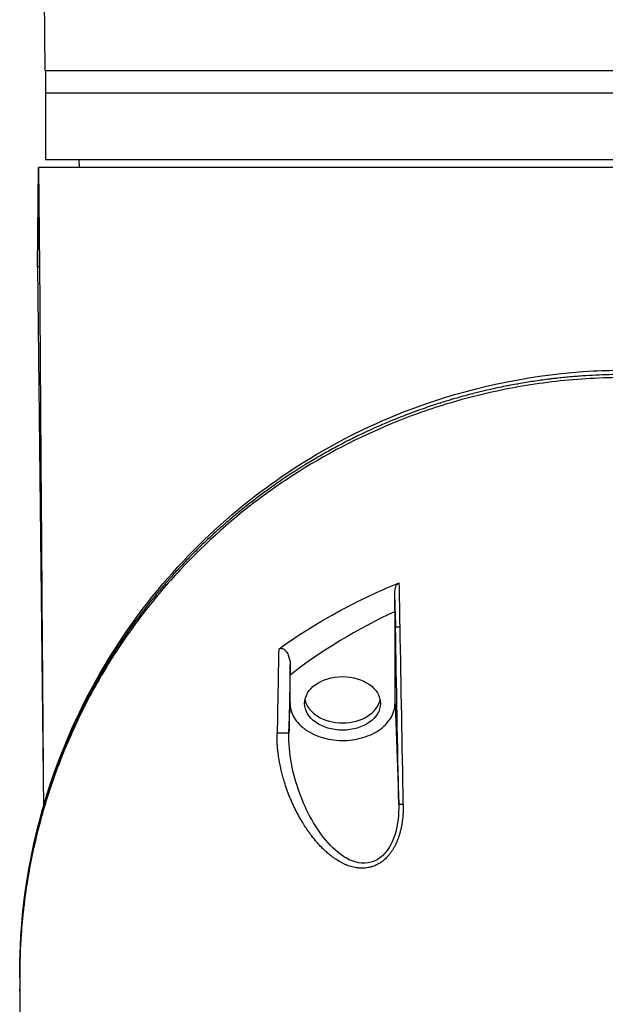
# Model space of a CAD drawing. Header units: millimetres. Extents: x 0 to 4378, y 0 to 2397.
# Tile 188 of 256: x 714 to 753, y 1758 to 1824. Entities that reach past the tile are written whole.
import ezdxf

# ---------------------------------------------------------------- set-up
doc = ezdxf.new("R2010")
doc.units = ezdxf.units.MM
doc.header["$LTSCALE"] = 0.2

# ---------------------------------------------------------------- blocks, each defined once
blk = doc.blocks.new('Blk$A14R2-0W24V')
for p, q in [((-39.006, 1320.7), (-39.423, 1358.069)), ((39.006, 1320.7), (-39.006, 1320.7)), ((-39, 1320.7), (-39, 1314.7)), ((39, 1319.2), (-39, 1319.2)), ((39, 1314.7), (-39, 1314.7)), ((-36.713, 1314.2), (-36.721, 1314.7)), ((-39.467, 1314.2), (-39.525, 1307.501)), ((-39.525, 1307.501), (-39.467, 1314.2)), ((-39.467, 1314.2), (-39.467, 1314.2)), ((39.432, 1314.2), (-39.467, 1314.2)), ((-39.372, 1307.5), (-39.432, 1314.2)), ((-39.525, 1307.501), (-39.136, 1271.186)), ((-39.372, 1307.5), (-39.525, 1307.501)), ((-15.469, 1284.328), (-15.469, 1284.153)), ((-15.469, 1278.138), (-15.469, 1284.153)), ((-15.469, 1284.153), (-15.436, 1283.279)), ((-22.531, 1280.047), (-22.527, 1280.747)), ((-22.531, 1278.204), (-22.531, 1280.046)), ((-22.608, 1276.149), (-22.531, 1278.204)), ((-15.469, 1278.138), (-15.218, 1271.359)), ((-40.731, 1258.133), (-40.731, 1257.971))]:
    blk.add_line(p, q)
for centre, major_axis, ratio, start_param, end_param in [((-49.71, 1290.518), (26.386, -1456.503), 0.023646, 1.5654, 1.567438), ((-42.6, 1290.395), (27.031, -1459.91), 0.01851, 1.565579, 1.567141), ((0.825, 1260.348), (34.588, 3.991), 0.799814, 1.967013, 2.216225), ((-14.936, 1283.288), (-0.5, -0.009), 0.005217, 0.018512, 1.177522), ((-42.473, 1290.355), (26.904, -1453.039), 0.018511, 1.55738, 1.565584), ((-49.683, 1290.471), (26.251, -1448.998), 0.023751, 1.557176, 1.565405), ((-13.054, 1324.526), (17.87, 929.876), 0.010138, 1.616962, 1.623047), ((-4.423, 1323.936), (-17.322, -935.514), 0.01851, 4.758916, 4.763836), ((-19, 1278.633), (-2.55, 0), 0.707126, 0.137684, 3.003909), ((-39.722, 1260.724), (-1, 0.02), 0.706623, 0.000001, 0.014083)]:
    blk.add_ellipse(centre, major_axis=major_axis, ratio=ratio, start_param=start_param, end_param=end_param)
blk.add_ellipse((-19, 1278.138), major_axis=(2.55, 0), ratio=0.707126)
for points, knots in [([(-39.109, 1271.281), (-39.109, 1271.289), (-39.109, 1271.296), (-39.133, 1274.454), (-39.158, 1277.603), (-39.204, 1283.691), (-39.225, 1286.63), (-39.267, 1292.399), (-39.288, 1295.229), (-39.323, 1300.301), (-39.339, 1302.543), (-39.36, 1305.69), (-39.366, 1306.595), (-39.372, 1307.5)], [0.2608409, 0.2608409, 0.2608409, 0.2608409, 0.2613208, 0.2613208, 0.4541563, 0.4541563, 0.6340543, 0.6340543, 0.8073484, 0.8073484, 0.944586, 0.944586, 1, 1, 1, 1]), ([(-40.722, 1260.744), (-40.601, 1266.79), (-39.119, 1272.921), (-34.816, 1281.222), (-33.122, 1283.783), (-29.378, 1288.193), (-27.414, 1290.108), (-23.367, 1293.287), (-21.346, 1294.618), (-17.352, 1296.741), (-15.415, 1297.594), (-9.879, 1299.516), (-5.992, 1300.3), (-1.405, 1300.537), (-0.702, 1300.556), (0, 1300.556)], [0, 0, 0, 0, 2.532204, 2.532204, 3.707832, 3.707832, 4.693204, 4.693204, 5.508883, 5.508883, 6.184691, 6.184691, 7.353938, 7.353938, 7.564593, 7.564593, 7.564593, 7.564593]), ([(0.001, 1300.055), (-1.55, 1300.055), (-3.1, 1299.968), (-6.162, 1299.623), (-7.671, 1299.366), (-10.132, 1298.807), (-11.101, 1298.549), (-13.315, 1297.873), (-14.542, 1297.432), (-16.414, 1296.659), (-17.081, 1296.362), (-22.363, 1293.842), (-26.478, 1290.813), (-30.782, 1286.209), (-31.596, 1285.249), (-32.746, 1283.763), (-33.124, 1283.249), (-34.269, 1281.613), (-34.983, 1280.472), (-35.964, 1278.719), (-36.279, 1278.119), (-37.229, 1276.2), (-37.799, 1274.867), (-38.419, 1273.171), (-38.541, 1272.825), (-38.777, 1272.119), (-38.892, 1271.761), (-39.111, 1271.04), (-39.215, 1270.678), (-39.549, 1269.459), (-39.753, 1268.599), (-40.11, 1266.843), (-40.261, 1265.947), (-40.422, 1264.737), (-40.459, 1264.426), (-40.557, 1263.529), (-40.608, 1262.943), (-40.678, 1261.864), (-40.701, 1261.373), (-40.717, 1260.788), (-40.719, 1260.695), (-40.723, 1260.524), (-40.724, 1260.449), (-40.727, 1260.283), (-40.728, 1260.194), (-40.729, 1260.052), (-40.729, 1260.001), (-40.73, 1259.896), (-40.73, 1259.846), (-40.731, 1259.664), (-40.731, 1259.542), (-40.73, 1259.242), (-40.73, 1259.119), (-40.73, 1258.887), (-40.73, 1258.743), (-40.73, 1258.412), (-40.731, 1258.276), (-40.731, 1258.074), (-40.731, 1258.024), (-40.731, 1257.935), (-40.731, 1257.827), (-40.73, 1257.546), (-40.729, 1257.392), (-40.725, 1257.106), (-40.722, 1256.986), (-40.718, 1256.784), (-40.716, 1256.707), (-40.71, 1256.505), (-40.705, 1256.383), (-40.635, 1254.57), (-40.464, 1252.892), (-40.053, 1250.435), (-39.899, 1249.654), (-39.679, 1248.695), (-39.636, 1248.515), (-39.592, 1248.335)], [-65.723049, -65.723049, -65.723049, -65.723049, -62.031487, -62.031487, -58.338756, -58.338756, -55.879853, -55.879853, -52.598147, -52.598147, -50.727335, -50.727335, -37.463141, -37.463141, -34.099083, -34.099083, -32.353511, -32.353511, -28.594411, -28.594411, -26.668972, -26.668972, -22.482567, -22.482567, -21.407846, -21.407846, -20.305538, -20.305538, -19.195523, -19.195523, -16.579733, -16.579733, -13.871633, -13.871633, -12.933021, -12.933021, -11.170861, -11.170861, -9.691103, -9.691103, -9.409822, -9.409822, -9.177731, -9.177731, -8.904003, -8.904003, -8.749378, -8.749378, -8.584793, -8.584793, -8.151236, -8.151236, -7.849406, -7.849406, -7.58232, -7.58232, -7.395073, -7.395073, -7.305232, -7.305232, -7.25344, -7.25344, -7.185996, -7.185996, -7.134968, -7.134968, -7.10336, -7.10336, -7.05618, -7.05618, -6.401955, -6.401955, -6.095755, -6.095755, -6.024713, -6.024713, -6.024713, -6.024713]), ([(0, 1300.261), (-0.274, 1300.263), (-0.557, 1300.26), (-0.848, 1300.254), (-1.134, 1300.248), (-1.428, 1300.239), (-1.73, 1300.226), (-2.023, 1300.214), (-2.324, 1300.198), (-2.632, 1300.178), (-2.935, 1300.159), (-3.244, 1300.136), (-3.561, 1300.108), (-3.87, 1300.082), (-4.185, 1300.051), (-4.507, 1300.015), (-4.633, 1300.002), (-4.761, 1299.987), (-4.889, 1299.972), (-4.977, 1299.961), (-5.065, 1299.95), (-5.154, 1299.939), (-5.482, 1299.898), (-5.816, 1299.852), (-6.155, 1299.801), (-6.485, 1299.751), (-6.821, 1299.696), (-7.162, 1299.636), (-7.206, 1299.628), (-7.249, 1299.62), (-7.292, 1299.612), (-7.477, 1299.579), (-7.662, 1299.545), (-7.849, 1299.508), (-7.869, 1299.505), (-7.888, 1299.501), (-7.908, 1299.497), (-8.255, 1299.429), (-8.606, 1299.356), (-8.962, 1299.276), (-9.189, 1299.226), (-9.417, 1299.173), (-9.647, 1299.118), (-9.769, 1299.088), (-9.892, 1299.058), (-10.015, 1299.027), (-10.169, 1298.989), (-10.323, 1298.949), (-10.479, 1298.908), (-10.847, 1298.811), (-11.22, 1298.708), (-11.595, 1298.598), (-11.71, 1298.564), (-11.825, 1298.53), (-11.94, 1298.495), (-12.202, 1298.415), (-12.466, 1298.333), (-12.731, 1298.247), (-12.829, 1298.215), (-12.927, 1298.182), (-13.026, 1298.15), (-13.396, 1298.026), (-13.769, 1297.896), (-14.143, 1297.759), (-14.149, 1297.757), (-14.155, 1297.755), (-14.161, 1297.752), (-14.53, 1297.617), (-14.9, 1297.476), (-15.272, 1297.327), (-15.34, 1297.3), (-15.408, 1297.273), (-15.476, 1297.245), (-15.751, 1297.133), (-16.026, 1297.018), (-16.302, 1296.899), (-16.389, 1296.862), (-16.475, 1296.824), (-16.561, 1296.786), (-16.777, 1296.691), (-16.993, 1296.594), (-17.209, 1296.495), (-17.317, 1296.445), (-17.425, 1296.394), (-17.533, 1296.344), (-17.569, 1296.326), (-17.603, 1296.31), (-17.637, 1296.294), (-17.67, 1296.279), (-17.702, 1296.263), (-17.738, 1296.246), (-17.763, 1296.234), (-17.79, 1296.221), (-17.819, 1296.207), (-17.831, 1296.201), (-17.844, 1296.195), (-17.857, 1296.189), (-18.025, 1296.108), (-18.191, 1296.026), (-18.355, 1295.944), (-18.511, 1295.867), (-18.666, 1295.788), (-18.818, 1295.71), (-19.135, 1295.547), (-19.444, 1295.382), (-19.745, 1295.217), (-20.049, 1295.051), (-20.344, 1294.884), (-20.632, 1294.717), (-20.924, 1294.547), (-21.207, 1294.378), (-21.483, 1294.209), (-21.545, 1294.17), (-21.608, 1294.132), (-21.669, 1294.094), (-21.844, 1293.985), (-22.016, 1293.876), (-22.185, 1293.768), (-22.288, 1293.702), (-22.39, 1293.636), (-22.49, 1293.57), (-22.76, 1293.393), (-23.022, 1293.217), (-23.275, 1293.043), (-23.415, 1292.947), (-23.552, 1292.851), (-23.686, 1292.756), (-23.937, 1292.579), (-24.179, 1292.403), (-24.413, 1292.23), (-24.651, 1292.053), (-24.882, 1291.879), (-25.104, 1291.706), (-25.276, 1291.573), (-25.444, 1291.441), (-25.607, 1291.311), (-25.615, 1291.304), (-25.623, 1291.298), (-25.632, 1291.291), (-25.845, 1291.12), (-26.05, 1290.952), (-26.248, 1290.787), (-26.458, 1290.613), (-26.658, 1290.442), (-26.851, 1290.274), (-26.906, 1290.226), (-26.961, 1290.179), (-27.015, 1290.131), (-27.206, 1289.964), (-27.389, 1289.8), (-27.565, 1289.641), (-27.744, 1289.478), (-27.915, 1289.319), (-28.079, 1289.165), (-28.244, 1289.009), (-28.402, 1288.858), (-28.552, 1288.711), (-28.705, 1288.563), (-28.851, 1288.419), (-28.989, 1288.28), (-29.009, 1288.26), (-29.03, 1288.239), (-29.05, 1288.218), (-29.172, 1288.096), (-29.288, 1287.977), (-29.399, 1287.863), (-29.527, 1287.731), (-29.647, 1287.605), (-29.76, 1287.486), (-29.874, 1287.364), (-29.981, 1287.249), (-30.081, 1287.141), (-30.118, 1287.101), (-30.154, 1287.062), (-30.189, 1287.024), (-30.285, 1286.919), (-30.374, 1286.82), (-30.457, 1286.728), (-30.47, 1286.714), (-30.483, 1286.699), (-30.496, 1286.685), (-30.525, 1286.652), (-30.553, 1286.62), (-30.581, 1286.589), (-30.597, 1286.571), (-30.613, 1286.553), (-30.628, 1286.536), (-30.649, 1286.512), (-30.669, 1286.489), (-30.689, 1286.467), (-30.699, 1286.455), (-30.709, 1286.444), (-30.719, 1286.433), (-30.722, 1286.43), (-30.723, 1286.429), (-30.723, 1286.428), (-30.724, 1286.427), (-30.725, 1286.426), (-30.728, 1286.423), (-30.731, 1286.42), (-30.736, 1286.414), (-30.747, 1286.401), (-30.963, 1286.155), (-31.174, 1285.909), (-31.38, 1285.662), (-31.485, 1285.537), (-31.588, 1285.412), (-31.69, 1285.286), (-32.07, 1284.82), (-32.436, 1284.351), (-32.786, 1283.88), (-33.103, 1283.454), (-33.408, 1283.026), (-33.702, 1282.598), (-33.734, 1282.551), (-33.767, 1282.503), (-33.799, 1282.456), (-33.945, 1282.242), (-34.087, 1282.027), (-34.227, 1281.812), (-34.554, 1281.31), (-34.866, 1280.807), (-35.163, 1280.303), (-35.338, 1280.007), (-35.508, 1279.71), (-35.673, 1279.414), (-35.789, 1279.204), (-35.904, 1278.994), (-36.015, 1278.784), (-36.12, 1278.587), (-36.223, 1278.391), (-36.324, 1278.194), (-36.603, 1277.648), (-36.867, 1277.103), (-37.115, 1276.559), (-37.18, 1276.417), (-37.243, 1276.276), (-37.306, 1276.135), (-37.485, 1275.729), (-37.656, 1275.324), (-37.819, 1274.92), (-37.88, 1274.769), (-37.94, 1274.618), (-37.999, 1274.467), (-38.158, 1274.057), (-38.31, 1273.648), (-38.453, 1273.24), (-38.507, 1273.088), (-38.56, 1272.936), (-38.611, 1272.784), (-38.635, 1272.713), (-38.659, 1272.643), (-38.682, 1272.572), (-38.878, 1271.982), (-39.059, 1271.395), (-39.224, 1270.81), (-39.238, 1270.76), (-39.252, 1270.711), (-39.265, 1270.661), (-39.385, 1270.232), (-39.496, 1269.804), (-39.599, 1269.379), (-39.636, 1269.227), (-39.672, 1269.074), (-39.707, 1268.923), (-39.841, 1268.342), (-39.961, 1267.764), (-40.066, 1267.191), (-40.091, 1267.06), (-40.114, 1266.93), (-40.137, 1266.8), (-40.187, 1266.511), (-40.234, 1266.223), (-40.277, 1265.936), (-40.323, 1265.634), (-40.365, 1265.333), (-40.404, 1265.034), (-40.411, 1264.974), (-40.419, 1264.915), (-40.426, 1264.855), (-40.5, 1264.263), (-40.559, 1263.676), (-40.605, 1263.094), (-40.61, 1263.031), (-40.615, 1262.968), (-40.619, 1262.905), (-40.63, 1262.76), (-40.64, 1262.615), (-40.649, 1262.471), (-40.681, 1261.981), (-40.702, 1261.495), (-40.715, 1261.013), (-40.718, 1260.919), (-40.72, 1260.826), (-40.722, 1260.734)], [0.0000005, 0.0000005, 0.0000005, 0.0000005, 0.0158804, 0.0158804, 0.0158804, 0.0314941, 0.0314941, 0.0314941, 0.0466963, 0.0466963, 0.0466963, 0.0616667, 0.0616667, 0.0616667, 0.0762857, 0.0762857, 0.0762857, 0.0820479, 0.0820479, 0.0820479, 0.0859853, 0.0859853, 0.0859853, 0.1005462, 0.1005462, 0.1005462, 0.1147453, 0.1147453, 0.1147453, 0.1165521, 0.1165521, 0.1165521, 0.1241981, 0.1241981, 0.1241981, 0.125, 0.125, 0.125, 0.1391728, 0.1391728, 0.1391728, 0.1482001, 0.1482001, 0.1482001, 0.1529972, 0.1529972, 0.1529972, 0.1589987, 0.1589987, 0.1589987, 0.1732494, 0.1732494, 0.1732494, 0.1776036, 0.1776036, 0.1776036, 0.1875, 0.1875, 0.1875, 0.1911709, 0.1911709, 0.1911709, 0.2049605, 0.2049605, 0.2049605, 0.2051836, 0.2051836, 0.2051836, 0.21875, 0.21875, 0.21875, 0.2212271, 0.2212271, 0.2212271, 0.2312401, 0.2312401, 0.2312401, 0.234375, 0.234375, 0.234375, 0.2421875, 0.2421875, 0.2421875, 0.2460938, 0.2460938, 0.2460938, 0.2474252, 0.2474252, 0.2474252, 0.2487118, 0.2487118, 0.2487118, 0.2496161, 0.2496161, 0.2496161, 0.25, 0.25, 0.25, 0.2548856, 0.2548856, 0.2548856, 0.2595383, 0.2595383, 0.2595383, 0.2692434, 0.2692434, 0.2692434, 0.2790515, 0.2790515, 0.2790515, 0.2890122, 0.2890122, 0.2890122, 0.2912742, 0.2912742, 0.2912742, 0.2976908, 0.2976908, 0.2976908, 0.3016122, 0.3016122, 0.3016122, 0.3121303, 0.3121303, 0.3121303, 0.3179228, 0.3179228, 0.3179228, 0.3287012, 0.3287012, 0.3287012, 0.3396932, 0.3396932, 0.3396932, 0.3481944, 0.3481944, 0.3481944, 0.3486379, 0.3486379, 0.3486379, 0.3598073, 0.3598073, 0.3598073, 0.3716181, 0.3716181, 0.3716181, 0.375, 0.375, 0.375, 0.3869913, 0.3869913, 0.3869913, 0.3992411, 0.3992411, 0.3992411, 0.4116457, 0.4116457, 0.4116457, 0.424265, 0.424265, 0.424265, 0.4261619, 0.4261619, 0.4261619, 0.4375, 0.4375, 0.4375, 0.4505935, 0.4505935, 0.4505935, 0.463876, 0.463876, 0.463876, 0.46875, 0.46875, 0.46875, 0.4822259, 0.4822259, 0.4822259, 0.484375, 0.484375, 0.484375, 0.4893023, 0.4893023, 0.4893023, 0.4921875, 0.4921875, 0.4921875, 0.4960938, 0.4960938, 0.4960938, 0.4980469, 0.4980469, 0.4980469, 0.4986572, 0.4986572, 0.4986572, 0.4992676, 0.4992676, 0.4992676, 0.5, 0.5, 0.5, 0.5143265, 0.5143265, 0.5143265, 0.5215625, 0.5215625, 0.5215625, 0.5485034, 0.5485034, 0.5485034, 0.5728868, 0.5728868, 0.5728868, 0.5755775, 0.5755775, 0.5755775, 0.5877727, 0.5877727, 0.5877727, 0.6162648, 0.6162648, 0.6162648, 0.6330476, 0.6330476, 0.6330476, 0.6449132, 0.6449132, 0.6449132, 0.656049, 0.656049, 0.656049, 0.6869268, 0.6869268, 0.6869268, 0.6949503, 0.6949503, 0.6949503, 0.717991, 0.717991, 0.717991, 0.7265974, 0.7265974, 0.7265974, 0.75, 0.75, 0.75, 0.7587448, 0.7587448, 0.7587448, 0.7627993, 0.7627993, 0.7627993, 0.7967746, 0.7967746, 0.7967746, 0.7996666, 0.7996666, 0.7996666, 0.8246287, 0.8246287, 0.8246287, 0.833564, 0.833564, 0.833564, 0.8677436, 0.8677436, 0.8677436, 0.8755356, 0.8755356, 0.8755356, 0.8928106, 0.8928106, 0.8928106, 0.9110136, 0.9110136, 0.9110136, 0.9146293, 0.9146293, 0.9146293, 0.9506659, 0.9506659, 0.9506659, 0.9545641, 0.9545641, 0.9545641, 0.9635596, 0.9635596, 0.9635596, 0.9941009, 0.9941009, 0.9941009, 1, 1, 1, 1]), ([(-23.296, 1281.794), (-21.647, 1282.999), (-20.003, 1283.944), (-18.062, 1284.956), (-17.504, 1285.229), (-16.363, 1285.759), (-15.777, 1286.015), (-15.181, 1286.25)], [0.000002, 0.000002, 0.000002, 0.000002, 0.711152, 0.711152, 1.002573, 1.002573, 1.297095, 1.297095, 1.297095, 1.297095]), ([(-15.478, 1285.559), (-15.48, 1285.724), (-15.454, 1285.876), (-15.38, 1286.055), (-15.348, 1286.113), (-15.288, 1286.18), (-15.268, 1286.199), (-15.226, 1286.229), (-15.205, 1286.241), (-15.181, 1286.25)], [0, 0, 0, 0, 0.0570731, 0.0570731, 0.0846275, 0.0846275, 0.0961218, 0.0961218, 0.1061706, 0.1061706, 0.1061706, 0.1061706]), ([(-15.469, 1284.329), (-15.47, 1284.534), (-15.472, 1284.739), (-15.475, 1285.149), (-15.477, 1285.354), (-15.478, 1285.559)], [-0.1420846, -0.1420846, -0.1420846, -0.1420846, -0.071052, -0.071052, 0, 0, 0, 0]), ([(-23.296, 1281.794), (-23.277, 1281.808), (-23.255, 1281.819), (-23.208, 1281.835), (-23.182, 1281.84), (-23.12, 1281.843), (-23.083, 1281.838), (-23.006, 1281.814), (-22.964, 1281.793), (-22.883, 1281.734), (-22.829, 1281.687), (-22.709, 1281.516), (-22.662, 1281.411), (-22.559, 1281.119), (-22.526, 1280.908), (-22.527, 1280.746)], [0.0000004, 0.0000004, 0.0000004, 0.0000004, 0.00829601, 0.00829601, 0.01659444, 0.01659444, 0.02787689, 0.02787689, 0.04070174, 0.04070174, 0.05311651, 0.05311651, 0.06692399, 0.06692399, 0.09395406, 0.09395406, 0.09395406, 0.09395406]), ([(-22.531, 1278.204), (-22.531, 1278.119), (-22.53, 1278.034), (-22.521, 1277.948), (-22.503, 1277.777), (-22.46, 1277.609), (-22.393, 1277.446), (-22.261, 1277.121), (-22.031, 1276.812), (-21.726, 1276.55), (-21.115, 1276.026), (-20.187, 1275.689), (-19.225, 1275.646), (-18.744, 1275.624), (-18.257, 1275.673), (-17.806, 1275.788), (-17.355, 1275.902), (-16.934, 1276.085), (-16.584, 1276.316), (-16.235, 1276.548), (-15.951, 1276.833), (-15.76, 1277.145), (-15.569, 1277.457), (-15.469, 1277.798), (-15.469, 1278.138)], [0.0000002, 0.0000002, 0.0000002, 0.0000002, 0.0322579, 0.0322579, 0.0322579, 0.096774, 0.096774, 0.096774, 0.2258063, 0.2258063, 0.2258063, 0.4838709, 0.4838709, 0.4838709, 0.6129032, 0.6129032, 0.6129032, 0.7419354, 0.7419354, 0.7419354, 0.8709677, 0.8709677, 0.8709677, 1, 1, 1, 1]), ([(-14.915, 1271.359), (-14.912, 1271.223), (-14.913, 1271.089), (-14.918, 1270.957), (-14.92, 1270.881), (-14.924, 1270.806), (-14.929, 1270.731), (-14.931, 1270.692), (-14.934, 1270.653), (-14.937, 1270.615), (-14.94, 1270.576), (-14.943, 1270.538), (-14.947, 1270.5), (-14.951, 1270.464), (-14.954, 1270.428), (-14.958, 1270.391), (-14.962, 1270.355), (-14.967, 1270.319), (-14.971, 1270.282), (-14.976, 1270.246), (-14.981, 1270.21), (-14.986, 1270.171), (-14.988, 1270.158), (-14.991, 1270.144), (-14.993, 1270.129), (-15.009, 1270.024), (-15.027, 1269.92), (-15.047, 1269.819), (-15.068, 1269.717), (-15.091, 1269.617), (-15.117, 1269.52), (-15.121, 1269.504), (-15.125, 1269.488), (-15.129, 1269.472), (-15.139, 1269.434), (-15.15, 1269.398), (-15.16, 1269.362), (-15.171, 1269.325), (-15.182, 1269.29), (-15.193, 1269.254), (-15.204, 1269.219), (-15.216, 1269.183), (-15.228, 1269.148), (-15.239, 1269.115), (-15.251, 1269.082), (-15.263, 1269.048), (-15.275, 1269.016), (-15.287, 1268.983), (-15.301, 1268.95), (-15.31, 1268.926), (-15.32, 1268.902), (-15.33, 1268.877), (-15.358, 1268.809), (-15.387, 1268.742), (-15.418, 1268.677), (-15.449, 1268.613), (-15.481, 1268.55), (-15.514, 1268.488), (-15.546, 1268.428), (-15.58, 1268.369), (-15.616, 1268.312), (-15.649, 1268.257), (-15.684, 1268.203), (-15.721, 1268.15), (-15.756, 1268.099), (-15.793, 1268.048), (-15.832, 1267.999), (-15.868, 1267.952), (-15.907, 1267.906), (-15.946, 1267.861), (-15.973, 1267.83), (-16.001, 1267.8), (-16.029, 1267.771), (-16.037, 1267.762), (-16.045, 1267.753), (-16.054, 1267.745), (-16.092, 1267.707), (-16.13, 1267.669), (-16.17, 1267.633), (-16.21, 1267.598), (-16.25, 1267.564), (-16.291, 1267.532), (-16.331, 1267.5), (-16.372, 1267.47), (-16.413, 1267.441), (-16.435, 1267.426), (-16.457, 1267.411), (-16.479, 1267.397), (-16.525, 1267.368), (-16.571, 1267.341), (-16.616, 1267.317), (-16.664, 1267.291), (-16.712, 1267.268), (-16.759, 1267.247), (-16.809, 1267.225), (-16.858, 1267.205), (-16.906, 1267.188), (-16.956, 1267.17), (-17.005, 1267.154), (-17.053, 1267.14), (-17.066, 1267.137), (-17.079, 1267.133), (-17.092, 1267.13), (-17.1, 1267.128), (-17.107, 1267.126), (-17.115, 1267.124), (-17.118, 1267.123), (-17.122, 1267.122), (-17.125, 1267.122), (-17.182, 1267.108), (-17.239, 1267.096), (-17.297, 1267.086), (-17.355, 1267.076), (-17.414, 1267.069), (-17.474, 1267.063), (-17.502, 1267.061), (-17.529, 1267.059), (-17.557, 1267.057), (-17.57, 1267.057), (-17.582, 1267.056), (-17.594, 1267.055), (-17.601, 1267.055), (-17.607, 1267.055), (-17.614, 1267.055), (-17.618, 1267.055), (-17.622, 1267.054), (-17.626, 1267.054), (-17.656, 1267.054), (-17.687, 1267.053), (-17.719, 1267.054), (-17.748, 1267.054), (-17.778, 1267.055), (-17.807, 1267.056), (-17.837, 1267.057), (-17.866, 1267.059), (-17.896, 1267.061), (-17.926, 1267.064), (-17.956, 1267.067), (-17.985, 1267.07), (-18.015, 1267.074), (-18.044, 1267.077), (-18.072, 1267.082), (-18.103, 1267.086), (-18.133, 1267.091), (-18.161, 1267.096), (-18.226, 1267.108), (-18.291, 1267.123), (-18.356, 1267.14), (-18.387, 1267.148), (-18.418, 1267.157), (-18.449, 1267.167), (-18.503, 1267.183), (-18.557, 1267.201), (-18.611, 1267.22), (-18.638, 1267.23), (-18.665, 1267.24), (-18.693, 1267.251), (-18.721, 1267.262), (-18.749, 1267.273), (-18.777, 1267.285), (-18.806, 1267.297), (-18.834, 1267.31), (-18.863, 1267.323), (-18.892, 1267.336), (-18.92, 1267.349), (-18.948, 1267.362), (-18.978, 1267.377), (-19.006, 1267.391), (-19.033, 1267.405), (-19.045, 1267.41), (-19.055, 1267.416), (-19.066, 1267.422), (-19.152, 1267.467), (-19.238, 1267.515), (-19.323, 1267.568), (-19.407, 1267.619), (-19.49, 1267.674), (-19.572, 1267.732), (-19.599, 1267.751), (-19.625, 1267.77), (-19.652, 1267.789), (-19.703, 1267.826), (-19.754, 1267.865), (-19.805, 1267.905), (-19.841, 1267.934), (-19.878, 1267.964), (-19.915, 1267.995), (-19.953, 1268.026), (-19.991, 1268.059), (-20.029, 1268.092), (-20.067, 1268.126), (-20.106, 1268.161), (-20.145, 1268.196), (-20.158, 1268.209), (-20.172, 1268.221), (-20.186, 1268.234), (-20.226, 1268.272), (-20.266, 1268.31), (-20.304, 1268.348), (-20.345, 1268.388), (-20.384, 1268.427), (-20.422, 1268.466), (-20.458, 1268.503), (-20.492, 1268.538), (-20.524, 1268.573), (-20.595, 1268.649), (-20.666, 1268.727), (-20.736, 1268.808), (-20.807, 1268.89), (-20.876, 1268.973), (-20.945, 1269.059), (-21.015, 1269.147), (-21.084, 1269.236), (-21.152, 1269.327), (-21.221, 1269.42), (-21.289, 1269.514), (-21.355, 1269.61), (-21.423, 1269.709), (-21.489, 1269.809), (-21.554, 1269.91), (-21.591, 1269.967), (-21.627, 1270.024), (-21.662, 1270.082), (-21.714, 1270.166), (-21.764, 1270.25), (-21.813, 1270.334), (-21.863, 1270.42), (-21.912, 1270.507), (-21.96, 1270.594), (-22.008, 1270.683), (-22.056, 1270.772), (-22.102, 1270.862), (-22.149, 1270.953), (-22.195, 1271.046), (-22.24, 1271.139), (-22.285, 1271.233), (-22.329, 1271.328), (-22.373, 1271.425), (-22.416, 1271.522), (-22.459, 1271.619), (-22.501, 1271.72), (-22.511, 1271.743), (-22.52, 1271.766), (-22.53, 1271.789), (-22.538, 1271.81), (-22.547, 1271.83), (-22.555, 1271.851), (-22.688, 1272.179), (-22.806, 1272.508), (-22.909, 1272.841), (-22.928, 1272.902), (-22.946, 1272.962), (-22.963, 1273.022), (-22.981, 1273.081), (-22.998, 1273.141), (-23.014, 1273.2), (-23.03, 1273.259), (-23.046, 1273.317), (-23.062, 1273.377), (-23.077, 1273.435), (-23.092, 1273.494), (-23.107, 1273.555), (-23.121, 1273.614), (-23.135, 1273.673), (-23.149, 1273.735), (-23.157, 1273.772), (-23.166, 1273.809), (-23.174, 1273.847), (-23.178, 1273.865), (-23.182, 1273.882), (-23.185, 1273.9), (-23.199, 1273.966), (-23.213, 1274.031), (-23.225, 1274.096), (-23.238, 1274.16), (-23.249, 1274.224), (-23.261, 1274.288), (-23.271, 1274.35), (-23.282, 1274.413), (-23.292, 1274.476), (-23.301, 1274.537), (-23.31, 1274.599), (-23.319, 1274.662), (-23.327, 1274.722), (-23.335, 1274.783), (-23.342, 1274.846), (-23.347, 1274.881), (-23.351, 1274.917), (-23.355, 1274.954), (-23.357, 1274.974), (-23.359, 1274.994), (-23.361, 1275.014), (-23.366, 1275.063), (-23.37, 1275.111), (-23.374, 1275.158), (-23.378, 1275.207), (-23.382, 1275.255), (-23.385, 1275.304), (-23.388, 1275.353), (-23.391, 1275.403), (-23.393, 1275.453), (-23.396, 1275.505), (-23.398, 1275.557), (-23.399, 1275.61), (-23.401, 1275.665), (-23.402, 1275.72), (-23.403, 1275.778), (-23.404, 1275.837), (-23.404, 1275.898), (-23.404, 1275.963), (-23.404, 1276.02), (-23.403, 1276.08), (-23.402, 1276.142)], [0, 0, 0, 0, 0.019847, 0.019847, 0.019847, 0.03125, 0.03125, 0.03125, 0.037316, 0.037316, 0.037316, 0.043612, 0.043612, 0.043612, 0.049493, 0.049493, 0.049493, 0.055188, 0.055188, 0.055188, 0.060557, 0.060557, 0.060557, 0.0625, 0.0625, 0.0625, 0.076877, 0.076877, 0.076877, 0.091359, 0.091359, 0.091359, 0.09375, 0.09375, 0.09375, 0.099417, 0.099417, 0.099417, 0.105201, 0.105201, 0.105201, 0.110985, 0.110985, 0.110985, 0.116337, 0.116337, 0.116337, 0.121416, 0.121416, 0.121416, 0.125, 0.125, 0.125, 0.134863, 0.134863, 0.134863, 0.144573, 0.144573, 0.144573, 0.154036, 0.154036, 0.154036, 0.163056, 0.163056, 0.163056, 0.171825, 0.171825, 0.171825, 0.180202, 0.180202, 0.180202, 0.18586, 0.18586, 0.18586, 0.1875, 0.1875, 0.1875, 0.194943, 0.194943, 0.194943, 0.202245, 0.202245, 0.202245, 0.209391, 0.209391, 0.209391, 0.213151, 0.213151, 0.213151, 0.220872, 0.220872, 0.220872, 0.228902, 0.228902, 0.228902, 0.237275, 0.237275, 0.237275, 0.246017, 0.246017, 0.246017, 0.248383, 0.248383, 0.248383, 0.249811, 0.249811, 0.249811, 0.250425, 0.250425, 0.250425, 0.261092, 0.261092, 0.261092, 0.271939, 0.271939, 0.271939, 0.27701, 0.27701, 0.27701, 0.279228, 0.279228, 0.279228, 0.280402, 0.280402, 0.280402, 0.281136, 0.281136, 0.281136, 0.286565, 0.286565, 0.286565, 0.291487, 0.291487, 0.291487, 0.296425, 0.296425, 0.296425, 0.301489, 0.301489, 0.301489, 0.306689, 0.306689, 0.306689, 0.3125, 0.3125, 0.3125, 0.326083, 0.326083, 0.326083, 0.332554, 0.332554, 0.332554, 0.34375, 0.34375, 0.34375, 0.349255, 0.349255, 0.349255, 0.354718, 0.354718, 0.354718, 0.360309, 0.360309, 0.360309, 0.36607, 0.36607, 0.36607, 0.372351, 0.372351, 0.372351, 0.375, 0.375, 0.375, 0.396563, 0.396563, 0.396563, 0.417673, 0.417673, 0.417673, 0.424422, 0.424422, 0.424422, 0.4375, 0.4375, 0.4375, 0.44682, 0.44682, 0.44682, 0.456193, 0.456193, 0.456193, 0.465785, 0.465785, 0.465785, 0.469225, 0.469225, 0.469225, 0.479405, 0.479405, 0.479405, 0.490069, 0.490069, 0.490069, 0.5, 0.5, 0.5, 0.521878, 0.521878, 0.521878, 0.54388, 0.54388, 0.54388, 0.566233, 0.566233, 0.566233, 0.588857, 0.588857, 0.588857, 0.612018, 0.612018, 0.612018, 0.625, 0.625, 0.625, 0.643894, 0.643894, 0.643894, 0.663146, 0.663146, 0.663146, 0.68267, 0.68267, 0.68267, 0.702382, 0.702382, 0.702382, 0.722075, 0.722075, 0.722075, 0.741557, 0.741557, 0.741557, 0.746043, 0.746043, 0.746043, 0.75, 0.75, 0.75, 0.8125, 0.8125, 0.8125, 0.824005, 0.824005, 0.824005, 0.835531, 0.835531, 0.835531, 0.846857, 0.846857, 0.846857, 0.857973, 0.857973, 0.857973, 0.868656, 0.868656, 0.868656, 0.875, 0.875, 0.875, 0.877935, 0.877935, 0.877935, 0.889052, 0.889052, 0.889052, 0.900157, 0.900157, 0.900157, 0.910996, 0.910996, 0.910996, 0.921586, 0.921586, 0.921586, 0.931706, 0.931706, 0.931706, 0.9375, 0.9375, 0.9375, 0.940676, 0.940676, 0.940676, 0.9486, 0.9486, 0.9486, 0.956813, 0.956813, 0.956813, 0.965267, 0.965267, 0.965267, 0.973986, 0.973986, 0.973986, 0.982822, 0.982822, 0.982822, 0.991923, 0.991923, 0.991923, 1, 1, 1, 1]), ([(-22.608, 1276.149), (-22.609, 1276.147), (-22.614, 1276.145), (-22.635, 1276.141), (-22.651, 1276.14), (-22.697, 1276.136), (-22.728, 1276.134), (-22.798, 1276.132), (-22.837, 1276.131), (-22.93, 1276.13), (-22.981, 1276.131), (-23.091, 1276.132), (-23.151, 1276.133), (-23.254, 1276.136), (-23.299, 1276.137), (-23.362, 1276.14), (-23.383, 1276.141), (-23.402, 1276.142)], [0, 0, 0, 0, 0.112984, 0.112984, 0.237876, 0.237876, 0.375515, 0.375515, 0.497548, 0.497548, 0.631747, 0.631747, 0.786893, 0.786893, 0.921345, 0.921345, 1, 1, 1, 1]), ([(-22.607, 1275.621), (-22.61, 1275.71), (-22.611, 1275.798), (-22.61, 1275.974), (-22.609, 1276.062), (-22.608, 1276.149)], [0, 0, 0, 0, 0.499955, 0.499955, 1, 1, 1, 1]), ([(-15.218, 1271.359), (-15.204, 1270.67), (-15.271, 1269.994), (-15.662, 1268.703), (-15.995, 1268.104), (-16.968, 1267.377), (-17.584, 1267.304), (-18.697, 1267.63), (-19.204, 1267.986), (-20.532, 1269.28), (-21.214, 1270.43), (-22.221, 1272.903), (-22.565, 1274.257), (-22.607, 1275.621)], [0, 0, 0, 0, 0.125, 0.125, 0.25, 0.25, 0.375, 0.375, 0.5, 0.5, 0.75, 0.75, 1, 1, 1, 1]), ([(-15.218, 1271.359), (-15.216, 1271.359), (-15.203, 1271.358), (-15.18, 1271.358), (-15.13, 1271.357), (-15.035, 1271.357), (-14.924, 1271.359), (-14.921, 1271.359), (-14.918, 1271.359), (-14.915, 1271.359)], [0, 0, 0, 0, 0.305656, 0.305656, 0.305656, 0.980619, 0.980619, 0.980619, 1, 1, 1, 1])]:
    blk.add_open_spline(points, degree=3, knots=knots)
blk.add_rational_spline([(-40.729, 1260.26), (-40.727, 1260.418), (-40.725, 1260.576), (-40.722, 1260.734)], [1, 1.00000000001, 1.00000000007, 1], degree=3)
for points in [[(-40.73, 1259.865), (-40.73, 1259.997), (-40.73, 1260.128), (-40.729, 1260.26)], [(-40.73, 1259.68), (-40.73, 1259.742), (-40.73, 1259.803), (-40.73, 1259.865)]]:
    blk.add_open_spline(points, degree=3)
blk.add_rational_spline([(-40.73, 1258.806), (-40.73, 1258.845), (-40.73, 1258.884), (-40.73, 1258.928), (-40.73, 1258.933), (-40.73, 1258.939)], [1.00000000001, 1.00000000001, 1.00000000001, 1.00000000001, 1.00000000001, 1], degree=3, knots=[0.6945086, 0.6945086, 0.6945086, 0.6945086, 0.9617798, 0.9617798, 1, 1, 1, 1])

msp = doc.modelspace()

# ---------------------------------------------------------------- block references
msp.add_blockref('Blk$A14R2-0W24V', (754.283, 499.915))

doc.saveas('drawing.dxf')
